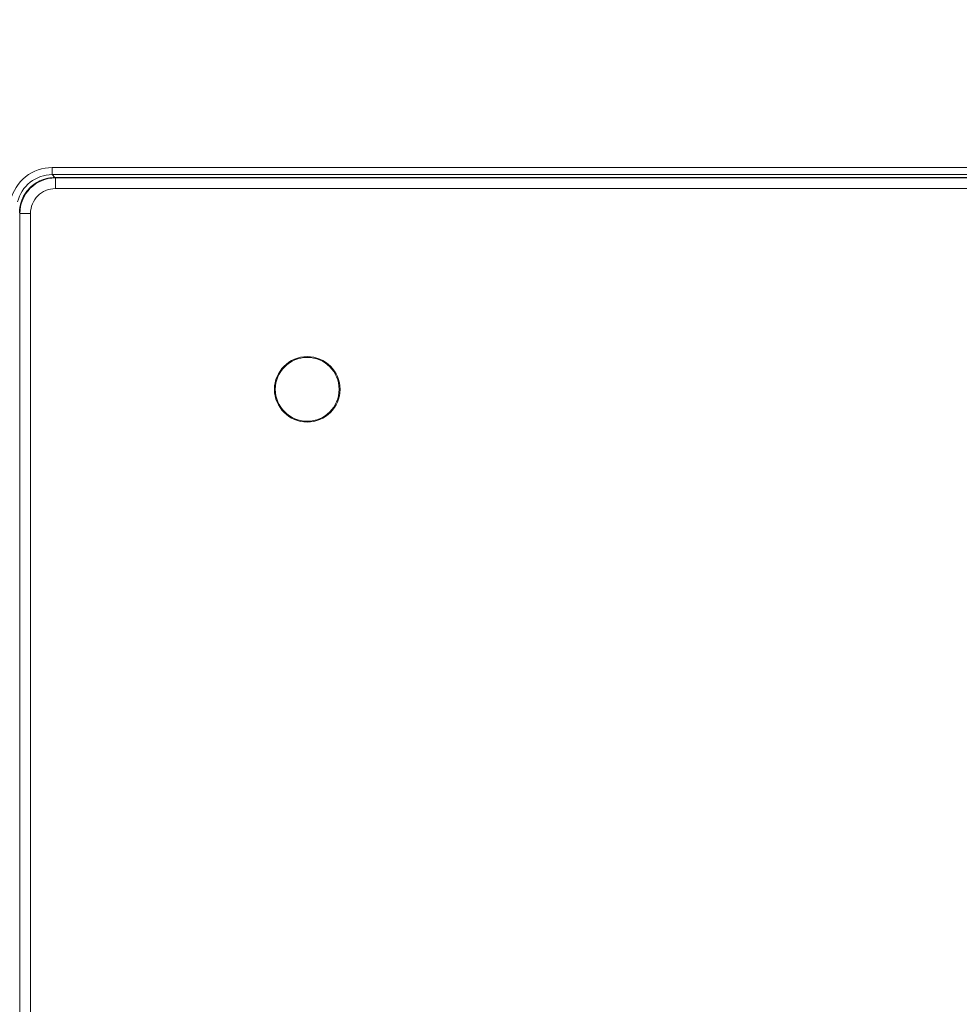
# Model space of a CAD drawing. Header units: centimetres. Extents: x -21 to 21, y -29.7 to 29.7.
# Tile 61 of 93: x 3.8 to 6.4, y -9.7 to -6.9. Entities that reach past the tile are written whole.
import ezdxf

# ---------------------------------------------------------------- set-up
doc = ezdxf.new("R2010")
doc.units = ezdxf.units.CM
doc.header["$MEASUREMENT"] = 0

msp = doc.modelspace()

# ---------------------------------------------------------------- linework, layer by layer
at = {"color": 8, "lineweight": 5}
msp.add_open_spline([(-21.00035, -29.70651), (-21.00035, -29.70651), (20.99965, -29.70651), (20.99965, -29.70651), (20.99965, -29.70651), (20.99965, 29.69349), (20.99965, 29.69349), (20.99965, 29.69349), (-21.00035, 29.69349), (-21.00035, 29.69349), (-21.00035, 29.69349), (-21.00035, -29.70651), (-21.00035, -29.70651)], degree=3, knots=[0, 0, 0, 0, 0.25, 0.25, 0.25, 0.5, 0.5, 0.5, 0.75, 0.75, 0.75, 1, 1, 1, 1], dxfattribs=at)
at = {"lineweight": 5}
for points, knots in [([(3.75515, -7.44256), (3.76117, -7.41696), (3.77636, -7.39273), (3.79749, -7.37601), (3.81862, -7.3593), (3.84569, -7.3501), (3.87197, -7.35009)], [0, 0, 0, 0, 0.5, 0.5, 0.5, 1, 1, 1, 1]), ([(3.77477, -7.4468), (3.77983, -7.42554), (3.79247, -7.40542), (3.81005, -7.39155), (3.82762, -7.37769), (3.85012, -7.37008), (3.87197, -7.37008)], [0, 0, 0, 0, 0.5, 0.5, 0.5, 1, 1, 1, 1]), ([(3.88009, -7.37812), (3.85356, -7.37812), (3.82813, -7.38866), (3.80938, -7.40741), (3.79062, -7.42616), (3.78009, -7.4516), (3.78009, -7.47812)], [0, 0, 0, 0, 0.5, 0.5, 0.5, 1, 1, 1, 1]), ([(3.88009, -7.37813), (3.86713, -7.37814), (3.85404, -7.38071), (3.84195, -7.3857), (3.82987, -7.39069), (3.81878, -7.3981), (3.80959, -7.40724)], [0, 0, 0, 0, 0.5, 0.5, 0.5, 1, 1, 1, 1]), ([(3.88129, -7.40933), (3.86272, -7.40933), (3.84492, -7.4167), (3.8318, -7.42983), (3.81867, -7.44295), (3.8113, -7.46076), (3.8113, -7.47932)], [0, 0, 0, 0, 0.5, 0.5, 0.5, 1, 1, 1, 1]), ([(4.68446, -7.97599), (4.68446, -7.92491), (4.64305, -7.88349), (4.59196, -7.88349), (4.54087, -7.88349), (4.49946, -7.92491), (4.49946, -7.97599), (4.49946, -8.02708), (4.54087, -8.06849), (4.59196, -8.06849), (4.64305, -8.06849), (4.68446, -8.02708), (4.68446, -7.97599)], [0, 0, 0, 0, 0.25, 0.25, 0.25, 0.5, 0.5, 0.5, 0.75, 0.75, 0.75, 1, 1, 1, 1]), ([(4.68196, -7.97599), (4.68196, -7.92629), (4.64167, -7.88599), (4.59196, -7.88599), (4.54225, -7.88599), (4.50196, -7.92629), (4.50196, -7.97599), (4.50196, -8.0257), (4.54225, -8.06599), (4.59196, -8.06599), (4.64166, -8.06599), (4.68196, -8.0257), (4.68196, -7.97599)], [0, 0, 0, 0, 0.25, 0.25, 0.25, 0.5, 0.5, 0.5, 0.75, 0.75, 0.75, 1, 1, 1, 1])]:
    msp.add_open_spline(points, degree=3, knots=knots, dxfattribs=at)
for points in [[(3.87197, -7.35009), (3.87197, -7.35009), (7.34594, -7.35009), (7.34594, -7.35009)], [(3.87197, -7.35009), (3.87197, -7.35009), (3.87197, -7.37008), (3.87197, -7.37008)], [(3.88129, -7.37934), (3.82607, -7.37934), (3.78131, -7.4241), (3.7813, -7.47932)], [(7.34595, -7.37008), (7.34595, -7.37008), (3.87197, -7.37008), (3.87197, -7.37008)], [(3.88005, -7.37816), (3.88005, -7.37816), (3.87197, -7.37008), (3.87197, -7.37008)], [(3.88009, -7.37812), (3.88009, -7.37812), (7.33783, -7.37812), (7.33783, -7.37812)], [(3.88009, -7.37812), (3.88009, -7.37812), (3.88009, -7.37813), (3.88009, -7.37813)], [(7.33783, -7.37813), (7.33783, -7.37813), (3.88009, -7.37813), (3.88009, -7.37813)], [(3.88129, -7.37934), (3.88129, -7.37934), (3.88009, -7.37813), (3.88009, -7.37813)], [(3.88129, -7.37934), (3.88129, -7.37934), (7.33663, -7.37934), (7.33663, -7.37934)], [(3.88129, -7.37934), (3.88129, -7.37934), (3.88129, -7.40933), (3.88129, -7.40933)], [(3.80959, -7.40724), (3.80338, -7.41343), (3.798, -7.4204), (3.7936, -7.42798)], [(7.33663, -7.40933), (7.33663, -7.40933), (3.88129, -7.40933), (3.88129, -7.40933)], [(3.7936, -7.42798), (3.78942, -7.43518), (3.78617, -7.44287), (3.78389, -7.45087)], [(3.78299, -7.45429), (3.78108, -7.46209), (3.78011, -7.47009), (3.7801, -7.47812)], [(3.78389, -7.45087), (3.78357, -7.45201), (3.78327, -7.45315), (3.78299, -7.45429)], [(3.7813, -7.47932), (3.7813, -7.47932), (3.7801, -7.47812), (3.7801, -7.47812)], [(3.8113, -7.47932), (3.8113, -7.47932), (3.7813, -7.47932), (3.7813, -7.47932)], [(3.7813, -12.38467), (3.7813, -12.38467), (3.7813, -7.47932), (3.7813, -7.47932)], [(3.8113, -7.47932), (3.8113, -7.47932), (3.8113, -12.38467), (3.8113, -12.38467)]]:
    msp.add_open_spline(points, degree=3, dxfattribs=at)

doc.saveas('drawing.dxf')
